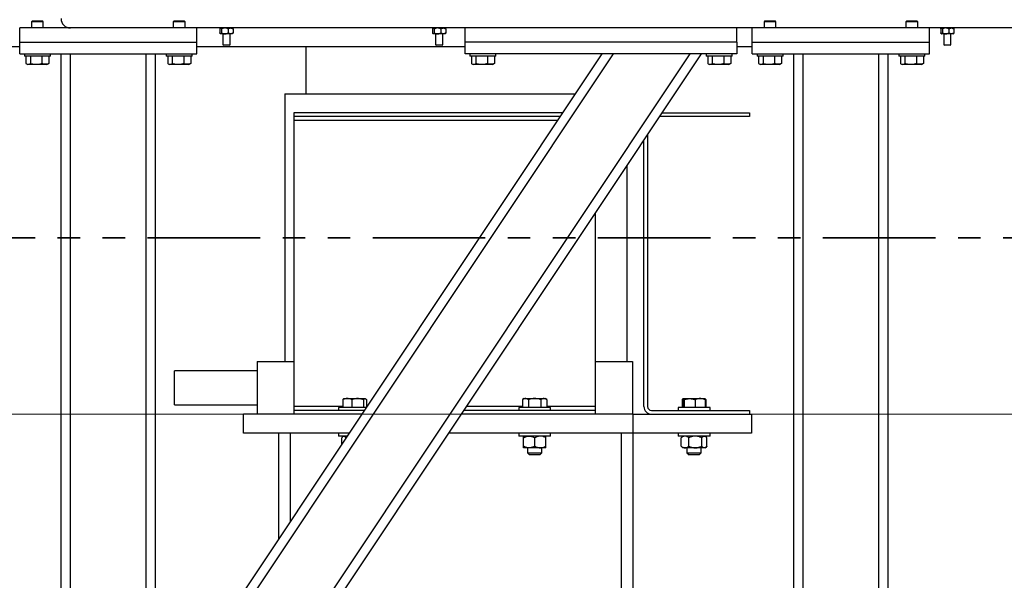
# Model space of a CAD drawing. Header units: millimetres. Extents: x 5 to 589, y 5 to 415.
# Tile 39 of 95: x 258 to 314, y 348 to 380. Entities that reach past the tile are written whole.
import ezdxf

# ---------------------------------------------------------------- set-up
doc = ezdxf.new("R2010")
doc.units = ezdxf.units.MM
doc.linetypes.add('PHANTOM', pattern=[12.7, 6.35, -1.27, 1.27, -1.27, 1.27, -1.27])
doc.layers.add('TRAIT-FORT', color=4, linetype='Continuous', lineweight=25)

msp = doc.modelspace()

# ---------------------------------------------------------------- linework, layer by layer
at = {"color": 7, "linetype": 'PHANTOM', "lineweight": 35}
msp.add_line((385.8925, 367.7616), (191.8026, 367.7616), dxfattribs=at)
at = {"color": 7, "linetype": 'Continuous', "lineweight": 18}
msp.add_line((206.1839, 357.8093), (361.9908, 357.8093), dxfattribs=at)
at = {"layer": 'TRAIT-FORT', "color": 4, "linetype": 'Continuous', "lineweight": 25}
for p, q in [((258.7379, 379.9959), (258.6912, 379.9493)), ((258.7379, 379.9959), (258.9897, 379.9959)), ((258.9897, 379.9959), (259.3112, 379.9959)), ((259.3579, 379.9493), (259.3112, 379.9959)), ((266.7379, 379.9959), (266.6912, 379.9493)), ((266.7379, 379.9959), (266.9897, 379.9959)), ((266.9897, 379.9959), (267.3112, 379.9959)), ((267.3579, 379.9493), (267.3112, 379.9959)), ((300.0712, 379.9959), (300.0246, 379.9493)), ((300.0712, 379.9959), (300.323, 379.9959)), ((300.323, 379.9959), (300.6446, 379.9959)), ((300.6912, 379.9493), (300.6446, 379.9959)), ((308.0712, 379.9959), (308.0246, 379.9493)), ((308.0712, 379.9959), (308.323, 379.9959)), ((308.323, 379.9959), (308.6446, 379.9959)), ((308.6912, 379.9493), (308.6446, 379.9959)), ((268.0246, 379.5959), (258.0246, 379.5959)), ((258.0246, 378.7959), (258.0246, 379.5959)), ((258.6912, 379.9493), (258.6912, 379.5959)), ((258.984, 379.9493), (258.6912, 379.9493)), ((259.3579, 379.9493), (258.984, 379.9493)), ((259.3579, 379.5959), (259.3579, 379.9493)), ((260.8246, 379.6001), (260.8246, 379.5959)), ((266.6912, 379.9493), (266.6912, 379.5959)), ((266.984, 379.9493), (266.6912, 379.9493)), ((267.3579, 379.9493), (266.984, 379.9493)), ((267.3579, 379.5959), (267.3579, 379.9493)), ((283.1579, 379.5959), (268.0246, 379.5959)), ((268.0246, 378.7959), (268.0246, 379.5959)), ((269.3208, 379.5444), (269.3208, 379.3142)), ((269.3579, 379.5959), (269.3473, 379.5854)), ((269.4154, 379.5444), (269.4154, 379.3142)), ((269.7858, 379.5444), (269.7858, 379.3142)), ((270.0351, 379.5854), (270.0246, 379.5959)), ((270.0616, 379.5444), (270.0616, 379.3142)), ((281.3208, 379.5444), (281.3208, 379.3142)), ((281.3579, 379.5959), (281.3473, 379.5854)), ((281.4154, 379.5444), (281.4154, 379.3142)), ((281.7858, 379.5444), (281.7858, 379.3142)), ((282.0351, 379.5854), (282.0246, 379.5959)), ((282.0616, 379.5444), (282.0616, 379.3142)), ((298.4912, 379.5959), (283.1579, 379.5959)), ((283.1579, 378.7959), (283.1579, 379.5959)), ((299.3579, 379.5959), (298.4912, 379.5959)), ((298.4912, 378.7959), (298.4912, 379.5959)), ((309.3579, 379.5959), (299.3579, 379.5959)), ((299.3579, 378.7959), (299.3579, 379.5959)), ((300.0246, 379.9493), (300.0246, 379.5959)), ((300.3173, 379.9493), (300.0246, 379.9493)), ((300.6912, 379.9493), (300.3173, 379.9493)), ((300.6912, 379.5959), (300.6912, 379.9493)), ((308.0246, 379.9493), (308.0246, 379.5959)), ((308.3173, 379.9493), (308.0246, 379.9493)), ((308.6912, 379.9493), (308.3173, 379.9493)), ((308.6912, 379.5959), (308.6912, 379.9493)), ((315.5579, 379.5959), (309.3579, 379.5959)), ((309.3579, 378.7959), (309.3579, 379.5959)), ((309.9875, 379.5444), (309.9875, 379.3142)), ((310.0246, 379.5959), (310.014, 379.5854)), ((310.0821, 379.5444), (310.0821, 379.3142)), ((310.4525, 379.5444), (310.4525, 379.3142)), ((310.7018, 379.5854), (310.6912, 379.5959)), ((310.7283, 379.5444), (310.7283, 379.3142)), ((269.3473, 379.2731), (269.3579, 379.2626)), ((269.3681, 379.2626), (269.3579, 379.2626)), ((269.6006, 379.2626), (269.3681, 379.2626)), ((269.4912, 379.2626), (269.4912, 378.6526)), ((269.9237, 379.2626), (269.6006, 379.2626)), ((269.8912, 378.6526), (269.8912, 379.2626)), ((270.0246, 379.2626), (269.9237, 379.2626)), ((270.0246, 379.2626), (270.0351, 379.2731)), ((281.3473, 379.2731), (281.3579, 379.2626)), ((281.3681, 379.2626), (281.3579, 379.2626)), ((281.6006, 379.2626), (281.3681, 379.2626)), ((281.4912, 379.2626), (281.4912, 378.6526)), ((281.9237, 379.2626), (281.6006, 379.2626)), ((281.8912, 378.6526), (281.8912, 379.2626)), ((282.0246, 379.2626), (281.9237, 379.2626)), ((282.0246, 379.2626), (282.0351, 379.2731)), ((310.014, 379.2731), (310.0246, 379.2626)), ((310.0348, 379.2626), (310.0246, 379.2626)), ((310.2673, 379.2626), (310.0348, 379.2626)), ((310.1579, 379.2626), (310.1579, 378.6526)), ((310.5904, 379.2626), (310.2673, 379.2626)), ((310.5579, 378.6526), (310.5579, 379.2626)), ((310.6912, 379.2626), (310.5904, 379.2626)), ((310.6912, 379.2626), (310.7018, 379.2731)), ((257.0246, 378.5559), (258.0246, 378.5559)), ((258.0246, 378.1293), (258.0246, 378.7959)), ((258.0246, 378.7959), (268.0246, 378.7959)), ((268.0246, 378.1293), (268.0246, 378.7959)), ((268.0246, 378.5559), (283.1579, 378.5559)), ((269.4912, 378.6526), (269.5246, 378.6193)), ((269.4912, 378.6526), (269.6912, 378.6526)), ((269.6912, 378.6193), (269.5246, 378.6193)), ((269.6912, 378.6526), (269.8912, 378.6526)), ((269.8579, 378.6193), (269.6912, 378.6193)), ((269.8579, 378.6193), (269.8912, 378.6526)), ((274.1755, 378.5559), (274.1755, 375.8771)), ((274.1755, 378.5559), (274.1755, 375.8771)), ((281.4912, 378.6526), (281.5246, 378.6193)), ((281.4912, 378.6526), (281.6912, 378.6526)), ((281.6912, 378.6193), (281.5246, 378.6193)), ((281.6912, 378.6526), (281.8912, 378.6526)), ((281.8579, 378.6193), (281.6912, 378.6193)), ((281.8579, 378.6193), (281.8912, 378.6526)), ((298.4912, 378.7959), (283.1579, 378.7959)), ((283.1579, 378.1293), (283.1579, 378.7959)), ((298.4912, 378.7959), (298.4912, 378.1293)), ((298.4912, 378.5559), (299.3579, 378.5559)), ((299.3579, 378.1293), (299.3579, 378.7959)), ((299.3579, 378.7959), (309.3579, 378.7959)), ((309.3579, 378.1293), (309.3579, 378.7959)), ((310.1579, 378.6526), (310.1912, 378.6193)), ((310.1579, 378.6526), (310.3579, 378.6526)), ((310.3579, 378.6193), (310.1912, 378.6193)), ((310.3579, 378.6526), (310.5579, 378.6526)), ((310.5246, 378.6193), (310.3579, 378.6193)), ((310.5246, 378.6193), (310.5579, 378.6526)), ((258.0246, 378.1293), (268.0246, 378.1293)), ((258.2912, 378.1293), (258.2912, 377.9959)), ((259.3067, 377.9959), (258.2912, 377.9959)), ((258.3751, 377.9959), (258.3751, 377.5962)), ((258.6309, 377.9959), (258.6309, 377.5962)), ((259.2803, 377.9959), (259.2803, 377.5962)), ((259.7579, 377.9959), (259.3067, 377.9959)), ((259.674, 377.9959), (259.674, 377.5962)), ((259.7579, 377.9959), (259.7579, 378.1293)), ((260.3579, 325.4626), (260.3579, 378.1293)), ((260.8912, 325.4626), (260.8912, 378.1293)), ((265.1579, 325.4626), (265.1579, 378.1293)), ((265.6912, 347.4626), (265.6912, 378.1293)), ((266.2912, 378.1293), (266.2912, 377.9959)), ((267.3067, 377.9959), (266.2912, 377.9959)), ((266.3751, 377.9959), (266.3751, 377.5962)), ((266.6309, 377.9959), (266.6309, 377.5962)), ((267.1579, 341.5807), (291.5236, 378.1293)), ((267.1579, 335.0907), (295.8502, 378.1293)), ((267.1579, 342.5422), (290.8826, 378.1293)), ((267.1579, 334.1293), (296.4912, 378.1293)), ((267.2803, 377.9959), (267.2803, 377.5962)), ((267.7579, 377.9959), (267.3067, 377.9959)), ((267.674, 377.9959), (267.674, 377.5962)), ((267.7579, 377.9959), (267.7579, 378.1293)), ((298.4912, 378.1293), (283.1579, 378.1293)), ((283.4246, 378.1293), (283.4246, 377.9959)), ((284.4388, 377.9959), (283.4246, 377.9959)), ((283.5086, 377.9959), (283.5086, 377.5962)), ((283.7632, 377.9959), (283.7632, 377.5962)), ((284.4126, 377.9959), (284.4126, 377.5962)), ((284.8912, 377.9959), (284.4388, 377.9959)), ((284.8072, 377.9959), (284.8072, 377.5962)), ((284.8912, 377.9959), (284.8912, 378.1293)), ((296.7579, 378.1293), (296.7579, 377.9959)), ((297.7721, 377.9959), (296.7579, 377.9959)), ((296.8419, 377.9959), (296.8419, 377.5962)), ((297.0966, 377.9959), (297.0966, 377.5962)), ((297.7459, 377.9959), (297.7459, 377.5962)), ((298.2246, 377.9959), (297.7721, 377.9959)), ((298.1405, 377.9959), (298.1405, 377.5962)), ((298.2246, 377.9959), (298.2246, 378.1293)), ((299.3579, 378.1293), (309.3579, 378.1293)), ((299.6246, 378.1293), (299.6246, 377.9959)), ((300.64, 377.9959), (299.6246, 377.9959)), ((299.7084, 377.9959), (299.7084, 377.5962)), ((299.9642, 377.9959), (299.9642, 377.5962)), ((300.6137, 377.9959), (300.6137, 377.5962)), ((301.0912, 377.9959), (300.64, 377.9959)), ((301.0074, 377.9959), (301.0074, 377.5962)), ((301.0912, 377.9959), (301.0912, 378.1293)), ((301.6912, 325.4626), (301.6912, 378.1293)), ((302.2246, 325.4626), (302.2246, 378.1293)), ((306.4912, 325.4626), (306.4912, 378.1293)), ((307.0246, 325.4626), (307.0246, 378.1293)), ((307.6246, 378.1293), (307.6246, 377.9959)), ((308.64, 377.9959), (307.6246, 377.9959)), ((307.7084, 377.9959), (307.7084, 377.5962)), ((307.9642, 377.9959), (307.9642, 377.5962)), ((308.6137, 377.9959), (308.6137, 377.5962)), ((309.0912, 377.9959), (308.64, 377.9959)), ((309.0074, 377.9959), (309.0074, 377.5962)), ((309.0912, 377.9959), (309.0912, 378.1293)), ((258.4076, 377.5746), (258.4862, 377.5293)), ((258.9591, 377.5293), (258.4862, 377.5293)), ((259.5629, 377.5293), (258.9591, 377.5293)), ((259.5629, 377.5293), (259.6415, 377.5746)), ((259.674, 377.5962), (259.6402, 377.5768)), ((266.4076, 377.5746), (266.4862, 377.5293)), ((266.9591, 377.5293), (266.4862, 377.5293)), ((267.5629, 377.5293), (266.9591, 377.5293)), ((267.5629, 377.5293), (267.6415, 377.5746)), ((267.674, 377.5962), (267.6402, 377.5768)), ((283.5415, 377.5744), (283.6196, 377.5293)), ((284.0914, 377.5293), (283.6196, 377.5293)), ((284.6962, 377.5293), (284.0914, 377.5293)), ((284.6962, 377.5293), (284.7743, 377.5744)), ((284.8072, 377.5962), (284.7731, 377.5765)), ((296.8748, 377.5744), (296.9529, 377.5293)), ((297.4247, 377.5293), (296.9529, 377.5293)), ((298.0296, 377.5293), (297.4247, 377.5293)), ((298.0296, 377.5293), (298.1077, 377.5744)), ((298.1405, 377.5962), (298.1064, 377.5765)), ((299.741, 377.5746), (299.8196, 377.5293)), ((300.2924, 377.5293), (299.8196, 377.5293)), ((300.8962, 377.5293), (300.2924, 377.5293)), ((300.8962, 377.5293), (300.9748, 377.5746)), ((301.0074, 377.5962), (300.9735, 377.5768)), ((307.741, 377.5746), (307.8196, 377.5293)), ((308.2924, 377.5293), (307.8196, 377.5293)), ((308.8962, 377.5293), (308.2924, 377.5293)), ((308.8962, 377.5293), (308.9748, 377.5746)), ((309.0074, 377.5962), (308.9735, 377.5768)), ((272.9902, 375.8771), (272.9902, 360.7726)), ((272.9902, 375.8771), (272.9902, 360.7726)), ((272.9902, 375.8771), (283.7273, 375.8771)), ((272.9902, 375.8771), (273.0514, 375.8771)), ((273.0514, 375.8771), (289.3812, 375.8771)), ((283.7273, 375.8771), (289.3812, 375.8771)), ((288.67, 374.8103), (273.4981, 374.8103)), ((273.4981, 374.8103), (273.4981, 374.5978)), ((288.5283, 374.5978), (273.4981, 374.5978)), ((273.4981, 374.5978), (273.4981, 374.3853)), ((299.1907, 374.5978), (294.1369, 374.5978)), ((294.2786, 374.8103), (299.1907, 374.8103)), ((299.1907, 374.8103), (299.1907, 374.5978)), ((273.4981, 374.3853), (273.4981, 358.2343)), ((288.3866, 374.3853), (273.4981, 374.3853)), ((293.4528, 373.5716), (293.4528, 358.2343)), ((293.2403, 358.2343), (293.2403, 373.2528)), ((292.2941, 360.7726), (292.2941, 371.8336)), ((292.2941, 360.7726), (292.2941, 371.8336)), ((290.4992, 369.1412), (290.4992, 358.2343)), ((271.4244, 360.7726), (271.4244, 357.8093)), ((271.4244, 360.7726), (273.4981, 360.7726)), ((290.4992, 360.7726), (291.8468, 360.7726)), ((291.8468, 360.7726), (292.5911, 360.7726)), ((292.5911, 360.7726), (292.5911, 357.8093)), ((271.4244, 360.2492), (266.7577, 360.2492)), ((266.7577, 359.2909), (266.7577, 360.2492)), ((266.7577, 358.3327), (266.7577, 359.2909)), ((266.7577, 358.3327), (271.4244, 358.3327)), ((276.254, 358.6348), (276.254, 358.1884)), ((276.3187, 358.6884), (276.301, 358.6782)), ((276.3187, 358.6884), (276.5049, 358.6884)), ((276.5049, 358.6884), (277.088, 358.6884)), ((276.7557, 358.6348), (276.7557, 358.1884)), ((277.088, 358.6884), (277.5018, 358.6884)), ((277.4203, 358.6348), (277.4203, 358.1884)), ((277.5018, 358.6884), (277.5187, 358.6884)), ((277.5363, 358.6783), (277.5187, 358.6884)), ((277.5833, 358.6348), (277.5833, 358.1884)), ((286.4787, 358.6884), (286.3859, 358.6348)), ((286.3859, 358.6348), (286.3859, 358.1884)), ((286.4787, 358.6884), (286.5577, 358.6884)), ((286.5577, 358.6884), (287.0759, 358.6884)), ((286.7295, 358.6348), (286.7295, 358.1884)), ((287.0759, 358.6884), (287.5969, 358.6884)), ((287.4223, 358.6348), (287.4223, 358.1884)), ((287.5969, 358.6884), (287.6787, 358.6884)), ((287.7715, 358.6348), (287.6787, 358.6884)), ((287.7715, 358.6348), (287.7715, 358.1884)), ((295.4023, 358.6348), (295.447, 358.6516)), ((295.4023, 358.6348), (295.4023, 358.1884)), ((295.4413, 358.6348), (295.4413, 358.1884)), ((295.4703, 358.6884), (295.4499, 358.6767)), ((295.4728, 358.6884), (295.8187, 358.6884)), ((295.5042, 358.6348), (295.5042, 358.1884)), ((295.8187, 358.6884), (296.4163, 358.6884)), ((296.1332, 358.6348), (296.1332, 358.1884)), ((296.4163, 358.6884), (296.6698, 358.6884)), ((296.6728, 358.687), (296.6703, 358.6884)), ((296.6906, 358.6767), (296.6728, 358.687)), ((296.6993, 358.6348), (296.6993, 358.1884)), ((296.7383, 358.6348), (296.7383, 358.1884)), ((277.3359, 357.8093), (270.6421, 357.8093)), ((270.6421, 356.7426), (270.6421, 357.8093)), ((273.4981, 358.2343), (273.4981, 358.0218)), ((276.254, 358.2343), (273.4981, 358.2343)), ((277.4776, 358.0218), (273.4981, 358.0218)), ((273.4981, 358.0218), (273.4981, 357.8093)), ((276.0187, 358.1884), (276.0187, 358.0218)), ((276.201, 358.1884), (276.0187, 358.1884)), ((277.5887, 358.1884), (276.201, 358.1884)), ((277.6193, 358.2343), (277.5833, 358.2343)), ((292.6421, 357.8093), (282.9446, 357.8093)), ((290.4992, 358.0218), (283.0862, 358.0218)), ((286.3859, 358.2343), (283.2279, 358.2343)), ((286.1787, 358.1884), (286.1787, 358.0218)), ((286.9294, 358.1884), (286.1787, 358.1884)), ((287.9787, 358.1884), (286.9294, 358.1884)), ((290.4992, 358.2343), (287.7715, 358.2343)), ((287.9787, 358.0218), (287.9787, 358.1884)), ((290.4992, 358.2343), (290.4992, 358.0218)), ((290.4992, 358.0218), (290.4992, 357.8093)), ((292.6421, 356.7426), (292.6421, 357.8093)), ((292.6421, 357.8093), (299.3088, 357.8093)), ((293.6653, 358.0218), (299.1907, 358.0218)), ((295.1703, 358.1884), (295.1703, 358.0218)), ((296.9703, 358.1884), (295.1703, 358.1884)), ((296.9703, 358.0218), (296.9703, 358.1884)), ((299.1907, 358.0218), (299.1907, 357.8093)), ((299.3088, 357.8093), (299.3088, 356.7426)), ((276.6248, 356.7426), (270.6421, 356.7426)), ((272.6421, 350.7686), (272.6421, 356.7426)), ((273.3088, 351.7686), (273.3088, 356.7426)), ((276.0187, 356.7418), (276.0187, 356.5751)), ((276.2386, 356.7418), (276.0187, 356.7418)), ((276.6243, 356.7418), (276.2386, 356.7418)), ((276.5187, 356.7426), (276.5187, 356.7418)), ((292.6421, 356.7426), (282.2334, 356.7426)), ((286.1787, 356.7418), (286.1787, 356.5751)), ((286.9887, 356.7418), (286.1787, 356.7418)), ((286.6787, 356.7426), (286.6787, 356.7418)), ((287.9787, 356.7418), (286.9887, 356.7418)), ((287.4787, 356.7418), (287.4787, 356.7426)), ((287.9787, 356.5751), (287.9787, 356.7418)), ((291.9755, 321.0759), (291.9755, 356.7426)), ((299.3088, 356.7426), (292.6421, 356.7426)), ((292.6421, 321.0759), (292.6421, 356.7426)), ((295.1703, 356.7418), (295.1703, 356.5751)), ((296.9703, 356.7418), (295.1703, 356.7418)), ((295.6703, 356.7426), (295.6703, 356.7418)), ((296.4703, 356.7418), (296.4703, 356.7426)), ((296.9703, 356.5751), (296.9703, 356.7418)), ((276.2386, 356.5751), (276.0187, 356.5751)), ((276.2053, 356.1134), (276.2053, 356.4771)), ((276.5132, 356.5751), (276.2386, 356.5751)), ((276.2853, 356.5751), (276.2551, 356.5448)), ((276.4592, 356.4942), (276.4225, 356.4771)), ((276.4225, 356.4391), (276.4225, 356.4771)), ((286.9887, 356.5751), (286.1787, 356.5751)), ((286.4415, 356.0064), (286.4415, 356.4771)), ((286.4453, 356.5751), (286.4453, 356.5751)), ((286.4493, 356.0064), (286.4493, 356.4771)), ((287.9787, 356.5751), (286.9887, 356.5751)), ((287.0865, 356.0064), (287.0865, 356.4771)), ((287.7121, 356.5751), (287.712, 356.5751)), ((287.7159, 356.0064), (287.7159, 356.4771)), ((296.9703, 356.5751), (295.1703, 356.5751)), ((295.3775, 356.5156), (295.3431, 356.4771)), ((295.3431, 356.0064), (295.3431, 356.4771)), ((295.4369, 356.5751), (295.3775, 356.5156)), ((295.7739, 356.0064), (295.7739, 356.4771)), ((296.5011, 356.0064), (296.5011, 356.4771)), ((296.7631, 356.5156), (296.7036, 356.5751)), ((296.7975, 356.0064), (296.7975, 356.4771)), ((286.4453, 355.9085), (286.4453, 355.9084)), ((286.7679, 355.9084), (286.4454, 355.9084)), ((286.6787, 355.9084), (286.6787, 355.6384)), ((286.6787, 355.6384), (286.7953, 355.5218)), ((286.6787, 355.6384), (287.0768, 355.6384)), ((287.4012, 355.9084), (286.7679, 355.9084)), ((287.0774, 355.5218), (286.7953, 355.5218)), ((287.0768, 355.6384), (287.4787, 355.6384)), ((287.362, 355.5218), (287.0774, 355.5218)), ((287.362, 355.5218), (287.4787, 355.6384)), ((287.712, 355.9084), (287.4012, 355.9084)), ((287.4787, 355.6384), (287.4787, 355.9084)), ((287.712, 355.9084), (287.7121, 355.9085)), ((295.3773, 355.9681), (295.4369, 355.9084)), ((295.5585, 355.9084), (295.4369, 355.9084)), ((296.1375, 355.9084), (295.5585, 355.9084)), ((295.6703, 355.9084), (295.6703, 355.6384)), ((295.6703, 355.6384), (295.7869, 355.5218)), ((295.6703, 355.6384), (296.4703, 355.6384)), ((296.3536, 355.5218), (295.7869, 355.5218)), ((296.6493, 355.9084), (296.1375, 355.9084)), ((296.3536, 355.5218), (296.4703, 355.6384)), ((296.4703, 355.6384), (296.4703, 355.9084)), ((296.7036, 355.9084), (296.6493, 355.9084)), ((296.7036, 355.9084), (296.7633, 355.9681))]:
    msp.add_line(p, q, dxfattribs=at)
for centre, radius in [((260.8912, 380.1293), 0.5333), ((293.6653, 358.2343), 0.425), ((293.6653, 358.2343), 0.2125)]:
    msp.add_arc(centre, radius, 180, 270, dxfattribs=at)
for points, knots in [([(269.3208, 379.5444), (269.3226, 379.5479), (269.3262, 379.555), (269.3351, 379.5707), (269.3482, 379.5884), (269.3606, 379.5957), (269.3673, 379.5959), (269.3681, 379.5959)], [0, 0, 0, 0, 0.1204645, 0.2411014, 0.5919699, 0.9534217, 1, 1, 1, 1]), ([(269.3681, 379.5959), (269.3732, 379.5948), (269.3836, 379.5925), (269.3966, 379.5772), (269.4072, 379.5605), (269.4127, 379.5498), (269.4154, 379.5444)], [0, 0, 0, 0, 0.31007656, 0.62972915, 0.81446072, 1, 1, 1, 1]), ([(269.6006, 379.5959), (269.5845, 379.5952), (269.552, 379.5937), (269.5046, 379.5822), (269.4588, 379.5658), (269.4299, 379.5515), (269.4154, 379.5444)], [0, 0, 0, 0, 0.2495738, 0.5043555, 0.7510426, 1, 1, 1, 1]), ([(269.7858, 379.5444), (269.7733, 379.5506), (269.7481, 379.5631), (269.7085, 379.5783), (269.667, 379.5897), (269.6307, 379.5952), (269.6084, 379.5957), (269.6006, 379.5959)], [0, 0, 0, 0, 0.2155154, 0.432223, 0.6544525, 0.8796812, 1, 1, 1, 1]), ([(269.7858, 379.5444), (269.7952, 379.5506), (269.8139, 379.5631), (269.8434, 379.5783), (269.8743, 379.5897), (269.9014, 379.5952), (269.918, 379.5957), (269.9237, 379.5959)], [0, 0, 0, 0, 0.2155154, 0.432223, 0.6544525, 0.8796812, 1, 1, 1, 1]), ([(269.9237, 379.5959), (269.9357, 379.5952), (269.96, 379.5937), (269.9952, 379.5822), (270.0293, 379.5658), (270.0508, 379.5515), (270.0616, 379.5444)], [0, 0, 0, 0, 0.2495738, 0.5043555, 0.7510426, 1, 1, 1, 1]), ([(270.0345, 379.5848), (270.038, 379.5814), (270.0444, 379.5752), (270.0534, 379.5604), (270.0589, 379.5497), (270.0616, 379.5444)], [0, 0, 0, 0, 0.36784593, 0.68323348, 1, 1, 1, 1]), ([(281.3208, 379.5444), (281.3226, 379.5479), (281.3262, 379.555), (281.3351, 379.5707), (281.3482, 379.5884), (281.3606, 379.5957), (281.3673, 379.5959), (281.3681, 379.5959)], [0, 0, 0, 0, 0.1204645, 0.2411014, 0.5919699, 0.9534217, 1, 1, 1, 1]), ([(281.3681, 379.5959), (281.3732, 379.5948), (281.3836, 379.5925), (281.3966, 379.5772), (281.4072, 379.5605), (281.4127, 379.5498), (281.4154, 379.5444)], [0, 0, 0, 0, 0.31007656, 0.62972915, 0.81446072, 1, 1, 1, 1]), ([(281.6006, 379.5959), (281.5845, 379.5952), (281.552, 379.5937), (281.5046, 379.5822), (281.4588, 379.5658), (281.4299, 379.5515), (281.4154, 379.5444)], [0, 0, 0, 0, 0.2495738, 0.5043555, 0.7510426, 1, 1, 1, 1]), ([(281.7858, 379.5444), (281.7733, 379.5506), (281.7481, 379.5631), (281.7085, 379.5783), (281.667, 379.5897), (281.6307, 379.5952), (281.6084, 379.5957), (281.6006, 379.5959)], [0, 0, 0, 0, 0.2155154, 0.432223, 0.6544525, 0.8796812, 1, 1, 1, 1]), ([(281.7858, 379.5444), (281.7952, 379.5506), (281.8139, 379.5631), (281.8434, 379.5783), (281.8743, 379.5897), (281.9014, 379.5952), (281.918, 379.5957), (281.9237, 379.5959)], [0, 0, 0, 0, 0.2155154, 0.432223, 0.6544525, 0.8796812, 1, 1, 1, 1]), ([(281.9237, 379.5959), (281.9357, 379.5952), (281.96, 379.5937), (281.9952, 379.5822), (282.0293, 379.5658), (282.0508, 379.5515), (282.0616, 379.5444)], [0, 0, 0, 0, 0.2495738, 0.5043555, 0.7510426, 1, 1, 1, 1]), ([(282.0345, 379.5848), (282.038, 379.5814), (282.0444, 379.5752), (282.0534, 379.5604), (282.0589, 379.5497), (282.0616, 379.5444)], [0, 0, 0, 0, 0.36784593, 0.68323348, 1, 1, 1, 1]), ([(309.9875, 379.5444), (309.9893, 379.5479), (309.9928, 379.555), (310.0018, 379.5707), (310.0148, 379.5884), (310.0273, 379.5957), (310.034, 379.5959), (310.0348, 379.5959)], [0, 0, 0, 0, 0.1204645, 0.2411014, 0.5919699, 0.9534217, 1, 1, 1, 1]), ([(310.0348, 379.5959), (310.0399, 379.5948), (310.0503, 379.5925), (310.0632, 379.5772), (310.0738, 379.5605), (310.0793, 379.5498), (310.0821, 379.5444)], [0, 0, 0, 0, 0.31007656, 0.62972915, 0.81446072, 1, 1, 1, 1]), ([(310.2673, 379.5959), (310.2512, 379.5952), (310.2186, 379.5937), (310.1713, 379.5822), (310.1255, 379.5658), (310.0966, 379.5515), (310.0821, 379.5444)], [0, 0, 0, 0, 0.2495738, 0.5043555, 0.7510426, 1, 1, 1, 1]), ([(310.4525, 379.5444), (310.44, 379.5506), (310.4148, 379.5631), (310.3752, 379.5783), (310.3337, 379.5897), (310.2973, 379.5952), (310.275, 379.5957), (310.2673, 379.5959)], [0, 0, 0, 0, 0.2155154, 0.432223, 0.6544525, 0.8796812, 1, 1, 1, 1]), ([(310.4525, 379.5444), (310.4618, 379.5506), (310.4806, 379.5631), (310.5101, 379.5783), (310.5409, 379.5897), (310.568, 379.5952), (310.5846, 379.5957), (310.5904, 379.5959)], [0, 0, 0, 0, 0.2155154, 0.432223, 0.6544525, 0.8796812, 1, 1, 1, 1]), ([(310.5904, 379.5959), (310.6024, 379.5952), (310.6266, 379.5937), (310.6619, 379.5822), (310.696, 379.5658), (310.7175, 379.5515), (310.7283, 379.5444)], [0, 0, 0, 0, 0.2495738, 0.5043555, 0.7510426, 1, 1, 1, 1]), ([(310.7012, 379.5848), (310.7047, 379.5814), (310.7111, 379.5752), (310.72, 379.5604), (310.7255, 379.5497), (310.7283, 379.5444)], [0, 0, 0, 0, 0.36784593, 0.68323348, 1, 1, 1, 1]), ([(269.3681, 379.2626), (269.3673, 379.2626), (269.3608, 379.2629), (269.3483, 379.2699), (269.3353, 379.2876), (269.3262, 379.3035), (269.3226, 379.3106), (269.3208, 379.3142)], [0, 0, 0, 0, 0.0465776, 0.396441, 0.7589025, 0.879357, 1, 1, 1, 1]), ([(269.4154, 379.3142), (269.4127, 379.3088), (269.4072, 379.298), (269.3967, 379.2815), (269.3838, 379.2662), (269.3734, 379.2638), (269.3681, 379.2626)], [0, 0, 0, 0, 0.1847837, 0.3702738, 0.6809223, 1, 1, 1, 1]), ([(269.4154, 379.3142), (269.428, 379.3079), (269.4531, 379.2954), (269.4928, 379.2802), (269.5342, 379.2688), (269.5706, 379.2633), (269.5929, 379.2628), (269.6006, 379.2626)], [0, 0, 0, 0, 0.2155154, 0.432223, 0.6544525, 0.8796812, 1, 1, 1, 1]), ([(269.6006, 379.2626), (269.6167, 379.2633), (269.6493, 379.2648), (269.6966, 379.2763), (269.7424, 379.2927), (269.7713, 379.307), (269.7858, 379.3142)], [0, 0, 0, 0, 0.2495738, 0.5043555, 0.7510426, 1, 1, 1, 1]), ([(269.9237, 379.2626), (269.9117, 379.2633), (269.8875, 379.2648), (269.8522, 379.2763), (269.8181, 379.2927), (269.7966, 379.307), (269.7858, 379.3142)], [0, 0, 0, 0, 0.2495738, 0.5043555, 0.7510426, 1, 1, 1, 1]), ([(270.0616, 379.3142), (270.0523, 379.3079), (270.0336, 379.2954), (270.004, 379.2802), (269.9732, 379.2688), (269.9461, 379.2633), (269.9295, 379.2628), (269.9237, 379.2626)], [0, 0, 0, 0, 0.2155154, 0.432223, 0.6544525, 0.8796812, 1, 1, 1, 1]), ([(270.0616, 379.3142), (270.0589, 379.3088), (270.0534, 379.2981), (270.0444, 379.2834), (270.038, 379.277), (270.0345, 379.2736)], [0, 0, 0, 0, 0.3154065, 0.6320189, 1, 1, 1, 1]), ([(281.3681, 379.2626), (281.3673, 379.2626), (281.3608, 379.2629), (281.3483, 379.2699), (281.3353, 379.2876), (281.3262, 379.3035), (281.3226, 379.3106), (281.3208, 379.3142)], [0, 0, 0, 0, 0.0465776, 0.396441, 0.7589025, 0.879357, 1, 1, 1, 1]), ([(281.4154, 379.3142), (281.4127, 379.3088), (281.4072, 379.298), (281.3967, 379.2815), (281.3838, 379.2662), (281.3734, 379.2638), (281.3681, 379.2626)], [0, 0, 0, 0, 0.1847837, 0.3702738, 0.6809223, 1, 1, 1, 1]), ([(281.4154, 379.3142), (281.428, 379.3079), (281.4531, 379.2954), (281.4928, 379.2802), (281.5342, 379.2688), (281.5706, 379.2633), (281.5929, 379.2628), (281.6006, 379.2626)], [0, 0, 0, 0, 0.2155154, 0.432223, 0.6544525, 0.8796812, 1, 1, 1, 1]), ([(281.6006, 379.2626), (281.6167, 379.2633), (281.6493, 379.2648), (281.6966, 379.2763), (281.7424, 379.2927), (281.7713, 379.307), (281.7858, 379.3142)], [0, 0, 0, 0, 0.2495738, 0.5043555, 0.7510426, 1, 1, 1, 1]), ([(281.9237, 379.2626), (281.9117, 379.2633), (281.8875, 379.2648), (281.8522, 379.2763), (281.8181, 379.2927), (281.7966, 379.307), (281.7858, 379.3142)], [0, 0, 0, 0, 0.2495738, 0.5043555, 0.7510426, 1, 1, 1, 1]), ([(282.0616, 379.3142), (282.0523, 379.3079), (282.0336, 379.2954), (282.004, 379.2802), (281.9732, 379.2688), (281.9461, 379.2633), (281.9295, 379.2628), (281.9237, 379.2626)], [0, 0, 0, 0, 0.2155154, 0.432223, 0.6544525, 0.8796812, 1, 1, 1, 1]), ([(282.0616, 379.3142), (282.0589, 379.3088), (282.0534, 379.2981), (282.0444, 379.2834), (282.038, 379.277), (282.0345, 379.2736)], [0, 0, 0, 0, 0.3154065, 0.6320189, 1, 1, 1, 1]), ([(310.0348, 379.2626), (310.034, 379.2626), (310.0275, 379.2629), (310.015, 379.2699), (310.002, 379.2876), (309.9928, 379.3035), (309.9893, 379.3106), (309.9875, 379.3142)], [0, 0, 0, 0, 0.0465776, 0.396441, 0.7589025, 0.879357, 1, 1, 1, 1]), ([(310.0821, 379.3142), (310.0793, 379.3088), (310.0738, 379.298), (310.0634, 379.2815), (310.0504, 379.2662), (310.04, 379.2638), (310.0348, 379.2626)], [0, 0, 0, 0, 0.1847837, 0.3702738, 0.6809223, 1, 1, 1, 1]), ([(310.0821, 379.3142), (310.0946, 379.3079), (310.1198, 379.2954), (310.1594, 379.2802), (310.2009, 379.2688), (310.2372, 379.2633), (310.2595, 379.2628), (310.2673, 379.2626)], [0, 0, 0, 0, 0.2155154, 0.432223, 0.6544525, 0.8796812, 1, 1, 1, 1]), ([(310.2673, 379.2626), (310.2834, 379.2633), (310.3159, 379.2648), (310.3633, 379.2763), (310.4091, 379.2927), (310.438, 379.307), (310.4525, 379.3142)], [0, 0, 0, 0, 0.2495738, 0.5043555, 0.7510426, 1, 1, 1, 1]), ([(310.5904, 379.2626), (310.5784, 379.2633), (310.5542, 379.2648), (310.5189, 379.2763), (310.4848, 379.2927), (310.4633, 379.307), (310.4525, 379.3142)], [0, 0, 0, 0, 0.2495738, 0.5043555, 0.7510426, 1, 1, 1, 1]), ([(310.7283, 379.3142), (310.719, 379.3079), (310.7002, 379.2954), (310.6707, 379.2802), (310.6398, 379.2688), (310.6128, 379.2633), (310.5962, 379.2628), (310.5904, 379.2626)], [0, 0, 0, 0, 0.2155154, 0.432223, 0.6544525, 0.8796812, 1, 1, 1, 1]), ([(310.7283, 379.3142), (310.7256, 379.3088), (310.7201, 379.2981), (310.7111, 379.2834), (310.7047, 379.277), (310.7012, 379.2736)], [0, 0, 0, 0, 0.3154065, 0.6320189, 1, 1, 1, 1]), ([(258.3751, 377.5962), (258.3973, 377.5816), (258.4422, 377.5521), (258.5087, 377.5412), (258.5722, 377.5571), (258.6112, 377.5831), (258.6309, 377.5962)], [0, 0, 0, 0, 0.26460494, 0.53494775, 0.76534313, 1, 1, 1, 1]), ([(258.6309, 377.5962), (258.6512, 377.5906), (258.6918, 377.5792), (258.7539, 377.5655), (258.8167, 377.5548), (258.8865, 377.5472), (258.9633, 377.5445), (259.0471, 377.5487), (259.131, 377.5601), (259.2091, 377.5764), (259.2585, 377.5901), (259.2803, 377.5962)], [0, 0, 0, 0, 0.0958859, 0.1919498, 0.2887104, 0.3857877, 0.5113662, 0.6378452, 0.7668888, 0.8966532, 1, 1, 1, 1]), ([(259.674, 377.5962), (259.6399, 377.5816), (259.5708, 377.5521), (259.4684, 377.5412), (259.3706, 377.5571), (259.3106, 377.5831), (259.2803, 377.5962)], [0, 0, 0, 0, 0.2646049, 0.5349477, 0.7653431, 1, 1, 1, 1]), ([(266.3751, 377.5962), (266.3973, 377.5816), (266.4422, 377.5521), (266.5087, 377.5412), (266.5722, 377.5571), (266.6112, 377.5831), (266.6309, 377.5962)], [0, 0, 0, 0, 0.26460494, 0.53494775, 0.76534313, 1, 1, 1, 1]), ([(266.6309, 377.5962), (266.6512, 377.5906), (266.6918, 377.5792), (266.7539, 377.5655), (266.8167, 377.5548), (266.8865, 377.5472), (266.9633, 377.5445), (267.0471, 377.5487), (267.131, 377.5601), (267.2091, 377.5764), (267.2585, 377.5901), (267.2803, 377.5962)], [0, 0, 0, 0, 0.0958859, 0.1919498, 0.2887104, 0.3857877, 0.5113662, 0.6378452, 0.7668888, 0.8966532, 1, 1, 1, 1]), ([(267.674, 377.5962), (267.6399, 377.5816), (267.5708, 377.5521), (267.4684, 377.5412), (267.3706, 377.5571), (267.3106, 377.5831), (267.2803, 377.5962)], [0, 0, 0, 0, 0.2646049, 0.5349477, 0.7653431, 1, 1, 1, 1]), ([(283.5086, 377.5962), (283.5307, 377.5816), (283.5754, 377.5521), (283.6416, 377.5412), (283.7049, 377.5571), (283.7437, 377.5831), (283.7632, 377.5962)], [0, 0, 0, 0, 0.2646049, 0.5349477, 0.7653431, 1, 1, 1, 1]), ([(283.7632, 377.5962), (283.7836, 377.5906), (283.8242, 377.5792), (283.8862, 377.5655), (283.949, 377.5548), (284.0188, 377.5472), (284.0956, 377.5445), (284.1793, 377.5487), (284.2633, 377.5601), (284.3413, 377.5764), (284.3907, 377.5901), (284.4126, 377.5962)], [0, 0, 0, 0, 0.0958859, 0.1919498, 0.2887104, 0.3857877, 0.5113662, 0.6378452, 0.7668888, 0.8966532, 1, 1, 1, 1]), ([(284.8072, 377.5962), (284.773, 377.5816), (284.7037, 377.5521), (284.6011, 377.5412), (284.503, 377.5571), (284.4429, 377.5831), (284.4126, 377.5962)], [0, 0, 0, 0, 0.2646049, 0.5349477, 0.7653431, 1, 1, 1, 1]), ([(296.8419, 377.5962), (296.864, 377.5816), (296.9087, 377.5521), (296.9749, 377.5412), (297.0382, 377.5571), (297.077, 377.5831), (297.0966, 377.5962)], [0, 0, 0, 0, 0.2646049, 0.5349477, 0.7653431, 1, 1, 1, 1]), ([(297.0966, 377.5962), (297.1169, 377.5906), (297.1575, 377.5792), (297.2195, 377.5655), (297.2824, 377.5548), (297.3522, 377.5472), (297.4289, 377.5445), (297.5127, 377.5487), (297.5966, 377.5601), (297.6746, 377.5764), (297.724, 377.5901), (297.7459, 377.5962)], [0, 0, 0, 0, 0.0958859, 0.1919498, 0.2887104, 0.3857877, 0.5113662, 0.6378452, 0.7668888, 0.8966532, 1, 1, 1, 1]), ([(298.1405, 377.5962), (298.1063, 377.5816), (298.037, 377.5521), (297.9344, 377.5412), (297.8364, 377.5571), (297.7762, 377.5831), (297.7459, 377.5962)], [0, 0, 0, 0, 0.2646049, 0.5349477, 0.7653431, 1, 1, 1, 1]), ([(299.7084, 377.5962), (299.7306, 377.5816), (299.7755, 377.5521), (299.842, 377.5412), (299.9056, 377.5571), (299.9445, 377.5831), (299.9642, 377.5962)], [0, 0, 0, 0, 0.26460494, 0.53494775, 0.76534313, 1, 1, 1, 1]), ([(299.9642, 377.5962), (299.9845, 377.5906), (300.0252, 377.5792), (300.0872, 377.5655), (300.15, 377.5548), (300.2199, 377.5472), (300.2966, 377.5445), (300.3804, 377.5487), (300.4644, 377.5601), (300.5424, 377.5764), (300.5918, 377.5901), (300.6137, 377.5962)], [0, 0, 0, 0, 0.0958859, 0.1919498, 0.2887104, 0.3857877, 0.5113662, 0.6378452, 0.7668888, 0.8966532, 1, 1, 1, 1]), ([(301.0074, 377.5962), (300.9732, 377.5816), (300.9041, 377.5521), (300.8018, 377.5412), (300.7039, 377.5571), (300.6439, 377.5831), (300.6137, 377.5962)], [0, 0, 0, 0, 0.2646049, 0.5349477, 0.7653431, 1, 1, 1, 1]), ([(307.7084, 377.5962), (307.7306, 377.5816), (307.7755, 377.5521), (307.842, 377.5412), (307.9056, 377.5571), (307.9445, 377.5831), (307.9642, 377.5962)], [0, 0, 0, 0, 0.26460494, 0.53494775, 0.76534313, 1, 1, 1, 1]), ([(307.9642, 377.5962), (307.9845, 377.5906), (308.0252, 377.5792), (308.0872, 377.5655), (308.15, 377.5548), (308.2199, 377.5472), (308.2966, 377.5445), (308.3804, 377.5487), (308.4644, 377.5601), (308.5424, 377.5764), (308.5918, 377.5901), (308.6137, 377.5962)], [0, 0, 0, 0, 0.0958859, 0.1919498, 0.2887104, 0.3857877, 0.5113662, 0.6378452, 0.7668888, 0.8966532, 1, 1, 1, 1]), ([(309.0074, 377.5962), (308.9732, 377.5816), (308.9041, 377.5521), (308.8018, 377.5412), (308.7039, 377.5571), (308.6439, 377.5831), (308.6137, 377.5962)], [0, 0, 0, 0, 0.2646049, 0.5349477, 0.7653431, 1, 1, 1, 1]), ([(276.5049, 358.6884), (276.4863, 358.6879), (276.4512, 358.6869), (276.3999, 358.6791), (276.351, 358.6679), (276.3022, 358.6533), (276.2701, 358.641), (276.254, 358.6348)], [0, 0, 0, 0, 0.2190861, 0.4128361, 0.6072728, 0.8034231, 1, 1, 1, 1]), ([(276.254, 358.6348), (276.2606, 358.6424), (276.2738, 358.6576), (276.2896, 358.6719), (276.2989, 358.6764), (276.3014, 358.6776)], [0, 0, 0, 0, 0.4223227, 0.846055, 1, 1, 1, 1]), ([(276.7557, 358.6348), (276.7477, 358.638), (276.7318, 358.6442), (276.6829, 358.6614), (276.6076, 358.6828), (276.5393, 358.6865), (276.5049, 358.6884)], [0, 0, 0, 0, 0.0973863, 0.1948131, 0.5946686, 1, 1, 1, 1]), ([(277.088, 358.6884), (277.0801, 358.6884), (277.0464, 358.6881), (276.9868, 358.6841), (276.9093, 358.673), (276.8321, 358.6567), (276.7812, 358.6421), (276.7557, 358.6348)], [0, 0, 0, 0, 0.07005562, 0.29981264, 0.53083129, 0.76502558, 1, 1, 1, 1]), ([(277.4203, 358.6348), (277.3935, 358.6425), (277.3398, 358.6579), (277.2573, 358.6747), (277.1733, 358.6862), (277.1165, 358.6877), (277.088, 358.6884)], [0, 0, 0, 0, 0.2472686, 0.4953626, 0.746874, 1, 1, 1, 1]), ([(277.4203, 358.6348), (277.4269, 358.6425), (277.4401, 358.6579), (277.4603, 358.6747), (277.4809, 358.6862), (277.4949, 358.6877), (277.5018, 358.6884)], [0, 0, 0, 0, 0.2472686, 0.4953626, 0.746874, 1, 1, 1, 1]), ([(277.5018, 358.6884), (277.5038, 358.6884), (277.512, 358.6881), (277.5267, 358.6841), (277.5457, 358.673), (277.5646, 358.6567), (277.5771, 358.6421), (277.5833, 358.6348)], [0, 0, 0, 0, 0.0700556, 0.2998126, 0.5308313, 0.7650256, 1, 1, 1, 1]), ([(286.5577, 358.6884), (286.5536, 358.6884), (286.5362, 358.6881), (286.5053, 358.6841), (286.4653, 358.673), (286.4254, 358.6567), (286.399, 358.6421), (286.3859, 358.6348)], [0, 0, 0, 0, 0.0700556, 0.2998126, 0.5308313, 0.7650256, 1, 1, 1, 1]), ([(286.7295, 358.6348), (286.7156, 358.6425), (286.6878, 358.6579), (286.6452, 358.6747), (286.6018, 358.6862), (286.5724, 358.6877), (286.5577, 358.6884)], [0, 0, 0, 0, 0.2472686, 0.4953626, 0.746874, 1, 1, 1, 1]), ([(287.0759, 358.6884), (287.0502, 358.6879), (287.0018, 358.6869), (286.931, 358.6791), (286.8634, 358.6679), (286.7961, 358.6533), (286.7517, 358.641), (286.7295, 358.6348)], [0, 0, 0, 0, 0.2190861, 0.4128361, 0.6072728, 0.8034231, 1, 1, 1, 1]), ([(287.4223, 358.6348), (287.4113, 358.638), (287.3894, 358.6442), (287.3218, 358.6614), (287.2178, 358.6828), (287.1234, 358.6865), (287.0759, 358.6884)], [0, 0, 0, 0, 0.0973863, 0.1948131, 0.5946686, 1, 1, 1, 1]), ([(287.5969, 358.6884), (287.5928, 358.6884), (287.5751, 358.6881), (287.5437, 358.6841), (287.503, 358.673), (287.4624, 358.6567), (287.4357, 358.6421), (287.4223, 358.6348)], [0, 0, 0, 0, 0.0700556, 0.2998126, 0.5308313, 0.7650256, 1, 1, 1, 1]), ([(287.7715, 358.6348), (287.7574, 358.6425), (287.7292, 358.6579), (287.6858, 358.6747), (287.6417, 358.6862), (287.6119, 358.6877), (287.5969, 358.6884)], [0, 0, 0, 0, 0.2472686, 0.4953626, 0.746874, 1, 1, 1, 1]), ([(295.4502, 358.6762), (295.4477, 358.6749), (295.4384, 358.6702), (295.4224, 358.6565), (295.409, 358.6421), (295.4023, 358.6348)], [0, 0, 0, 0, 0.151866, 0.5752279, 1, 1, 1, 1]), ([(295.4413, 358.6348), (295.4433, 358.6409), (295.4473, 358.6533), (295.4535, 358.6681), (295.4599, 358.6795), (295.4663, 358.687), (295.4706, 358.688), (295.4728, 358.6884)], [0, 0, 0, 0, 0.1947331, 0.3943865, 0.5945898, 0.7968571, 1, 1, 1, 1]), ([(295.4728, 358.6884), (295.4751, 358.6879), (295.4795, 358.6869), (295.4859, 358.6791), (295.4921, 358.6679), (295.4982, 358.6533), (295.5022, 358.641), (295.5042, 358.6348)], [0, 0, 0, 0, 0.2190861, 0.4128361, 0.6072728, 0.8034231, 1, 1, 1, 1]), ([(295.5042, 358.6348), (295.5296, 358.6425), (295.5805, 358.6579), (295.6585, 358.6747), (295.7381, 358.6862), (295.7918, 358.6877), (295.8187, 358.6884)], [0, 0, 0, 0, 0.2472686, 0.4953626, 0.746874, 1, 1, 1, 1]), ([(295.8187, 358.6884), (295.8262, 358.6884), (295.8581, 358.6881), (295.9145, 358.6841), (295.9879, 358.673), (296.0609, 358.6567), (296.1091, 358.6421), (296.1332, 358.6348)], [0, 0, 0, 0, 0.07005562, 0.29981264, 0.53083129, 0.76502558, 1, 1, 1, 1]), ([(296.4163, 358.6884), (296.4095, 358.6884), (296.3808, 358.6881), (296.33, 358.6841), (296.2641, 358.673), (296.1983, 358.6567), (296.1549, 358.6421), (296.1332, 358.6348)], [0, 0, 0, 0, 0.0700556, 0.2998126, 0.5308313, 0.7650256, 1, 1, 1, 1]), ([(296.6993, 358.6348), (296.6764, 358.6425), (296.6307, 358.6579), (296.5604, 358.6747), (296.4888, 358.6862), (296.4405, 358.6877), (296.4163, 358.6884)], [0, 0, 0, 0, 0.2472686, 0.4953626, 0.746874, 1, 1, 1, 1]), ([(296.6678, 358.6884), (296.6701, 358.6879), (296.6745, 358.6869), (296.681, 358.6791), (296.6871, 358.6679), (296.6932, 358.6533), (296.6973, 358.641), (296.6993, 358.6348)], [0, 0, 0, 0, 0.2190861, 0.4128361, 0.6072728, 0.8034231, 1, 1, 1, 1]), ([(296.7383, 358.6348), (296.7312, 358.6425), (296.7171, 358.6578), (296.6954, 358.6751), (296.6807, 358.6815), (296.6733, 358.6847)], [0, 0, 0, 0, 0.3310714, 0.6632478, 1, 1, 1, 1]), ([(276.2053, 356.4771), (276.2127, 356.489), (276.2274, 356.5127), (276.2507, 356.5417), (276.275, 356.5633), (276.2963, 356.5738), (276.3094, 356.5748), (276.3139, 356.5751)], [0, 0, 0, 0, 0.2155169, 0.432226, 0.6544573, 0.8796878, 1, 1, 1, 1]), ([(276.3139, 356.5751), (276.3233, 356.5737), (276.3424, 356.5709), (276.3702, 356.5491), (276.397, 356.5179), (276.414, 356.4908), (276.4225, 356.4771)], [0, 0, 0, 0, 0.2495763, 0.5043607, 0.7510452, 1, 1, 1, 1]), ([(286.4454, 356.5751), (286.4453, 356.575), (286.4448, 356.5746), (286.4437, 356.5608), (286.4425, 356.5229), (286.4418, 356.4901), (286.4415, 356.4771)], [0, 0, 0, 0, 0.0483686, 0.3993299, 0.7629647, 1, 1, 1, 1]), ([(286.4493, 356.4771), (286.4491, 356.4873), (286.4486, 356.5078), (286.448, 356.5321), (286.4473, 356.551), (286.4467, 356.5645), (286.446, 356.5734), (286.4456, 356.5745), (286.4454, 356.5751)], [0, 0, 0, 0, 0.1848295, 0.3703669, 0.5252225, 0.6809117, 0.8397761, 1, 1, 1, 1]), ([(286.4493, 356.4771), (286.4709, 356.489), (286.5141, 356.5127), (286.5824, 356.5417), (286.6537, 356.5633), (286.7162, 356.5738), (286.7546, 356.5748), (286.7679, 356.5751)], [0, 0, 0, 0, 0.2155169, 0.432226, 0.6544573, 0.8796878, 1, 1, 1, 1]), ([(286.7679, 356.5751), (286.7956, 356.5737), (286.8516, 356.5709), (286.9331, 356.5491), (287.0119, 356.5179), (287.0616, 356.4908), (287.0865, 356.4771)], [0, 0, 0, 0, 0.24957627, 0.50436073, 0.75104521, 1, 1, 1, 1]), ([(287.4012, 356.5751), (287.3738, 356.5737), (287.3185, 356.5709), (287.2381, 356.5491), (287.1602, 356.5179), (287.1112, 356.4908), (287.0865, 356.4771)], [0, 0, 0, 0, 0.2495763, 0.5043607, 0.7510452, 1, 1, 1, 1]), ([(287.7159, 356.4771), (287.6946, 356.489), (287.6519, 356.5127), (287.5845, 356.5417), (287.514, 356.5633), (287.4523, 356.5738), (287.4144, 356.5748), (287.4012, 356.5751)], [0, 0, 0, 0, 0.2155169, 0.432226, 0.6544573, 0.8796878, 1, 1, 1, 1]), ([(287.7159, 356.4771), (287.7157, 356.4873), (287.7152, 356.5078), (287.7145, 356.5321), (287.7139, 356.551), (287.7133, 356.5645), (287.7126, 356.5734), (287.7122, 356.5745), (287.712, 356.5751)], [0, 0, 0, 0, 0.1848295, 0.3703669, 0.5252225, 0.6809117, 0.8397761, 1, 1, 1, 1]), ([(295.5585, 356.5751), (295.5398, 356.5737), (295.5019, 356.5709), (295.4468, 356.5491), (295.3936, 356.5179), (295.36, 356.4908), (295.3431, 356.4771)], [0, 0, 0, 0, 0.2495763, 0.5043607, 0.7510452, 1, 1, 1, 1]), ([(295.7739, 356.4771), (295.7593, 356.489), (295.7301, 356.5127), (295.6839, 356.5417), (295.6357, 356.5633), (295.5934, 356.5738), (295.5675, 356.5748), (295.5585, 356.5751)], [0, 0, 0, 0, 0.2155169, 0.432226, 0.6544573, 0.8796878, 1, 1, 1, 1]), ([(296.1375, 356.5751), (296.1314, 356.575), (296.0809, 356.5746), (295.9845, 356.5608), (295.8696, 356.5229), (295.801, 356.4901), (295.7739, 356.4771)], [0, 0, 0, 0, 0.0483686, 0.3993299, 0.7629647, 1, 1, 1, 1]), ([(296.5011, 356.4771), (296.48, 356.4873), (296.4377, 356.5078), (296.3757, 356.5321), (296.3157, 356.551), (296.2578, 356.5645), (296.1982, 356.5734), (296.1578, 356.5745), (296.1375, 356.5751)], [0, 0, 0, 0, 0.1848295, 0.3703669, 0.5252225, 0.6809117, 0.8397761, 1, 1, 1, 1]), ([(296.5011, 356.4771), (296.5111, 356.489), (296.5312, 356.5127), (296.563, 356.5417), (296.5961, 356.5633), (296.6252, 356.5738), (296.6431, 356.5748), (296.6493, 356.5751)], [0, 0, 0, 0, 0.2155169, 0.432226, 0.6544573, 0.8796878, 1, 1, 1, 1]), ([(296.6493, 356.5751), (296.6622, 356.5737), (296.6882, 356.5709), (296.7261, 356.5491), (296.7628, 356.5179), (296.7859, 356.4908), (296.7975, 356.4771)], [0, 0, 0, 0, 0.2495763, 0.5043607, 0.7510452, 1, 1, 1, 1]), ([(286.4415, 356.0064), (286.4418, 355.9935), (286.4425, 355.9612), (286.4437, 355.9231), (286.4448, 355.909), (286.4453, 355.9085), (286.4454, 355.9084)], [0, 0, 0, 0, 0.2370392, 0.5890192, 0.9516306, 1, 1, 1, 1]), ([(286.4454, 355.9084), (286.4456, 355.909), (286.446, 355.91), (286.4467, 355.9186), (286.4473, 355.932), (286.4479, 355.9512), (286.4486, 355.9757), (286.4491, 355.9962), (286.4493, 356.0064)], [0, 0, 0, 0, 0.1543907, 0.3100779, 0.4693559, 0.6296338, 0.8144121, 1, 1, 1, 1]), ([(286.7679, 355.9084), (286.7402, 355.9098), (286.6842, 355.9127), (286.6027, 355.9345), (286.5239, 355.9657), (286.4743, 355.9928), (286.4493, 356.0064)], [0, 0, 0, 0, 0.2495763, 0.5043607, 0.7510452, 1, 1, 1, 1]), ([(287.0865, 356.0064), (287.0649, 355.9946), (287.0217, 355.9708), (286.9535, 355.9419), (286.8822, 355.9202), (286.8196, 355.9097), (286.7813, 355.9088), (286.7679, 355.9084)], [0, 0, 0, 0, 0.21551689, 0.43222603, 0.65445729, 0.87968778, 1, 1, 1, 1]), ([(287.0865, 356.0064), (287.1078, 355.9946), (287.1506, 355.9708), (287.2179, 355.9419), (287.2884, 355.9202), (287.3502, 355.9097), (287.388, 355.9088), (287.4012, 355.9084)], [0, 0, 0, 0, 0.2155169, 0.432226, 0.6544573, 0.8796878, 1, 1, 1, 1]), ([(287.4012, 355.9084), (287.4286, 355.9098), (287.4839, 355.9127), (287.5644, 355.9345), (287.6422, 355.9657), (287.6913, 355.9928), (287.7159, 356.0064)], [0, 0, 0, 0, 0.2495763, 0.5043607, 0.7510452, 1, 1, 1, 1]), ([(287.712, 355.9084), (287.7122, 355.909), (287.7126, 355.91), (287.7132, 355.9186), (287.7139, 355.932), (287.7145, 355.9512), (287.7152, 355.9757), (287.7157, 355.9962), (287.7159, 356.0064)], [0, 0, 0, 0, 0.1543907, 0.3100779, 0.4693559, 0.6296338, 0.8144121, 1, 1, 1, 1]), ([(295.3431, 356.0064), (295.3577, 355.9946), (295.3869, 355.9708), (295.4331, 355.9419), (295.4813, 355.9202), (295.5236, 355.9097), (295.5495, 355.9088), (295.5585, 355.9084)], [0, 0, 0, 0, 0.21551689, 0.43222603, 0.65445729, 0.87968778, 1, 1, 1, 1]), ([(295.3431, 356.0064), (295.3531, 355.9941), (295.3643, 355.9802), (295.3761, 355.9695), (295.3775, 355.9683)], [0, 0, 0, 0, 0.8843498, 1, 1, 1, 1]), ([(295.5585, 355.9084), (295.5772, 355.9098), (295.6151, 355.9127), (295.6702, 355.9345), (295.7235, 355.9657), (295.757, 355.9928), (295.7739, 356.0064)], [0, 0, 0, 0, 0.2495763, 0.5043607, 0.7510452, 1, 1, 1, 1]), ([(295.7739, 356.0064), (295.801, 355.9935), (295.8683, 355.9612), (295.9831, 355.9231), (296.0794, 355.909), (296.1314, 355.9085), (296.1375, 355.9084)], [0, 0, 0, 0, 0.23703923, 0.58901919, 0.95163056, 1, 1, 1, 1]), ([(296.1375, 355.9084), (296.157, 355.909), (296.1963, 355.91), (296.2552, 355.9186), (296.314, 355.932), (296.375, 355.9512), (296.4376, 355.9757), (296.4799, 355.9962), (296.5011, 356.0064)], [0, 0, 0, 0, 0.1543907, 0.3100779, 0.4693559, 0.6296338, 0.8144121, 1, 1, 1, 1]), ([(296.6493, 355.9084), (296.6364, 355.9098), (296.6103, 355.9127), (296.5724, 355.9345), (296.5358, 355.9657), (296.5127, 355.9928), (296.5011, 356.0064)], [0, 0, 0, 0, 0.24957627, 0.50436073, 0.75104521, 1, 1, 1, 1]), ([(296.7975, 356.0064), (296.7874, 355.9946), (296.7673, 355.9708), (296.7356, 355.9419), (296.7024, 355.9202), (296.6733, 355.9097), (296.6555, 355.9088), (296.6493, 355.9084)], [0, 0, 0, 0, 0.2155169, 0.432226, 0.6544573, 0.8796878, 1, 1, 1, 1])]:
    msp.add_open_spline(points, degree=3, knots=knots, dxfattribs=at)

doc.saveas('drawing.dxf')
